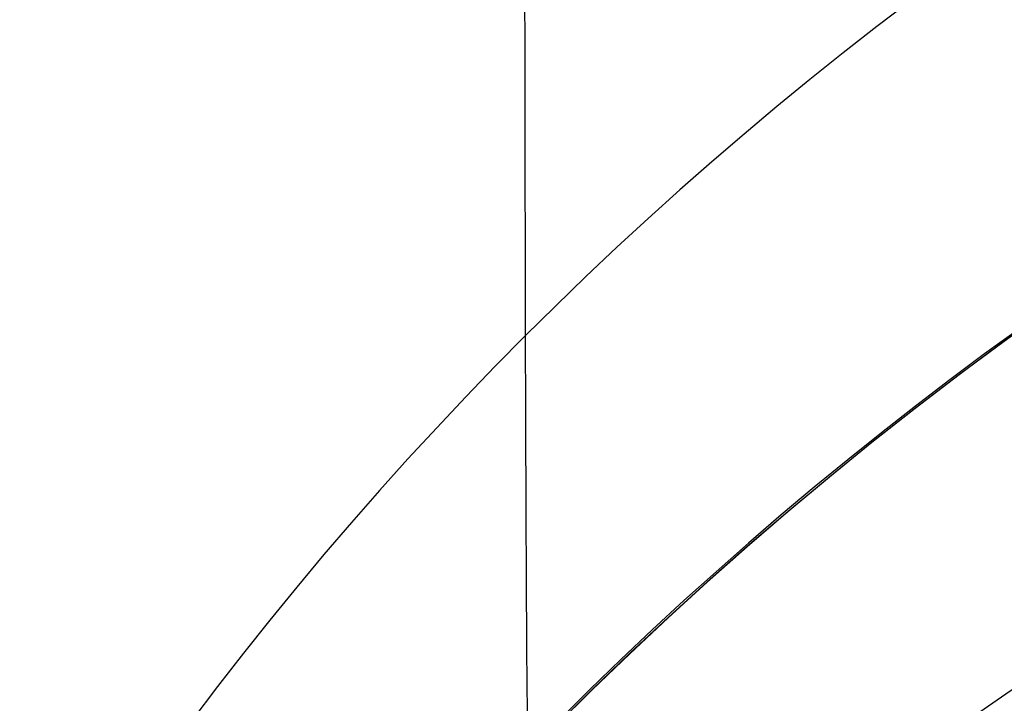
# Model space of a CAD drawing. Extents: x -9 to 8, y 1 to 147.
# Tile 138 of 181: x -8.729 to -8.513, y 140.527 to 140.676. Entities that reach past the tile are written whole.
import ezdxf

# ---------------------------------------------------------------- set-up
doc = ezdxf.new("R2010")
doc.units = 0
doc.layers.add('DEFAULT', color=7, linetype='CONTINUOUS')

msp = doc.modelspace()

# ---------------------------------------------------------------- linework, layer by layer
at = {"layer": 'DEFAULT', "color": 254}
for p, q in [((-8.50345, 140.61304, -46.30115), (-8.51344, 140.60588, -46.30409)), ((-8.50345, 140.61304, -50.30115), (-8.51344, 140.60588, -50.30409)), ((-8.50345, 140.61304, -54.30115), (-8.51344, 140.60588, -54.30409)), ((-8.50345, 140.61304, -58.30115), (-8.51344, 140.60588, -58.30409)), ((-8.50345, 140.61304, -62.30115), (-8.51344, 140.60588, -62.30409)), ((-8.50345, 140.61304, -66.30115), (-8.51344, 140.60588, -66.30409)), ((-8.50345, 140.61304, -70.30115), (-8.51344, 140.60588, -70.30409)), ((-8.50345, 140.61304, -74.30115), (-8.51344, 140.60588, -74.30409)), ((-8.50345, 140.61304, -78.30115), (-8.51344, 140.60588, -78.30409)), ((-8.50345, 140.61304, -82.30115), (-8.51344, 140.60588, -82.30409)), ((-8.50345, 140.61304, -86.30115), (-8.51344, 140.60588, -86.30409)), ((-8.50345, 140.61304, -90.30115), (-8.51344, 140.60588, -90.30409)), ((-8.50345, 140.61304, -94.30115), (-8.51344, 140.60588, -94.30409)), ((-8.50345, 140.61304, -98.30115), (-8.51344, 140.60588, -98.30409)), ((-8.51337, 140.606, -48.63239), (-8.50339, 140.61316, -48.63532)), ((-8.51337, 140.606, -52.63239), (-8.50339, 140.61316, -52.63532)), ((-8.51337, 140.606, -56.63239), (-8.50339, 140.61316, -56.63532)), ((-8.51337, 140.606, -60.63239), (-8.50339, 140.61316, -60.63532)), ((-8.51337, 140.606, -64.63239), (-8.50339, 140.61316, -64.63532)), ((-8.51337, 140.606, -68.63239), (-8.50339, 140.61316, -68.63532)), ((-8.51337, 140.606, -72.63239), (-8.50339, 140.61316, -72.63532)), ((-8.51337, 140.606, -76.63239), (-8.50339, 140.61316, -76.63532)), ((-8.51337, 140.606, -80.63239), (-8.50339, 140.61316, -80.63532)), ((-8.51337, 140.606, -84.63239), (-8.50339, 140.61316, -84.63532)), ((-8.51337, 140.606, -88.63239), (-8.50339, 140.61316, -88.63532)), ((-8.51337, 140.606, -92.63239), (-8.50339, 140.61316, -92.63532)), ((-8.51337, 140.606, -96.63239), (-8.50339, 140.61316, -96.63532)), ((-8.51344, 140.60588, -46.30409), (-8.52326, 140.59861, -46.30714)), ((-8.51344, 140.60588, -50.30409), (-8.52326, 140.59861, -50.30714)), ((-8.51344, 140.60588, -54.30409), (-8.52326, 140.59861, -54.30714)), ((-8.51344, 140.60588, -58.30409), (-8.52326, 140.59861, -58.30714)), ((-8.51344, 140.60588, -62.30409), (-8.52326, 140.59861, -62.30714)), ((-8.51344, 140.60588, -66.30409), (-8.52326, 140.59861, -66.30714)), ((-8.51344, 140.60588, -70.30409), (-8.52326, 140.59861, -70.30714)), ((-8.51344, 140.60588, -74.30409), (-8.52326, 140.59861, -74.30714)), ((-8.51344, 140.60588, -78.30409), (-8.52326, 140.59861, -78.30714)), ((-8.51344, 140.60588, -82.30409), (-8.52326, 140.59861, -82.30714)), ((-8.51344, 140.60588, -86.30409), (-8.52326, 140.59861, -86.30714)), ((-8.51344, 140.60588, -90.30409), (-8.52326, 140.59861, -90.30714)), ((-8.51344, 140.60588, -94.30409), (-8.52326, 140.59861, -94.30714)), ((-8.51344, 140.60588, -98.30409), (-8.52326, 140.59861, -98.30714)), ((-8.52318, 140.59874, -48.62935), (-8.51337, 140.606, -48.63239)), ((-8.52318, 140.59874, -52.62935), (-8.51337, 140.606, -52.63239)), ((-8.52318, 140.59874, -56.62935), (-8.51337, 140.606, -56.63239)), ((-8.52318, 140.59874, -60.62935), (-8.51337, 140.606, -60.63239)), ((-8.52318, 140.59874, -64.62935), (-8.51337, 140.606, -64.63239)), ((-8.52318, 140.59874, -68.62935), (-8.51337, 140.606, -68.63239)), ((-8.52318, 140.59874, -72.62935), (-8.51337, 140.606, -72.63239)), ((-8.52318, 140.59874, -76.62935), (-8.51337, 140.606, -76.63239)), ((-8.52318, 140.59874, -80.62935), (-8.51337, 140.606, -80.63239)), ((-8.52318, 140.59874, -84.62935), (-8.51337, 140.606, -84.63239)), ((-8.52318, 140.59874, -88.62935), (-8.51337, 140.606, -88.63239)), ((-8.52318, 140.59874, -92.62935), (-8.51337, 140.606, -92.63239)), ((-8.52318, 140.59874, -96.62935), (-8.51337, 140.606, -96.63239)), ((-8.52318, 140.59874, -100.62935), (-8.51337, 140.606, -100.63239)), ((-8.52326, 140.59861, -46.30714), (-8.53289, 140.59125, -46.3103)), ((-8.52326, 140.59861, -50.30714), (-8.53289, 140.59125, -50.3103)), ((-8.52326, 140.59861, -54.30714), (-8.53289, 140.59125, -54.3103)), ((-8.52326, 140.59861, -58.30714), (-8.53289, 140.59125, -58.3103)), ((-8.52326, 140.59861, -62.30714), (-8.53289, 140.59125, -62.3103)), ((-8.52326, 140.59861, -66.30714), (-8.53289, 140.59125, -66.3103)), ((-8.52326, 140.59861, -70.30714), (-8.53289, 140.59125, -70.3103)), ((-8.52326, 140.59861, -74.30714), (-8.53289, 140.59125, -74.3103)), ((-8.52326, 140.59861, -78.30714), (-8.53289, 140.59125, -78.3103)), ((-8.52326, 140.59861, -82.30714), (-8.53289, 140.59125, -82.3103)), ((-8.52326, 140.59861, -86.30714), (-8.53289, 140.59125, -86.3103)), ((-8.52326, 140.59861, -90.30714), (-8.53289, 140.59125, -90.3103)), ((-8.52326, 140.59861, -94.30714), (-8.53289, 140.59125, -94.3103)), ((-8.52326, 140.59861, -98.30714), (-8.53289, 140.59125, -98.3103)), ((-8.53281, 140.59139, -48.62618), (-8.52318, 140.59874, -48.62935)), ((-8.53281, 140.59139, -52.62618), (-8.52318, 140.59874, -52.62935)), ((-8.53281, 140.59139, -56.62618), (-8.52318, 140.59874, -56.62935)), ((-8.53281, 140.59139, -60.62618), (-8.52318, 140.59874, -60.62935)), ((-8.53281, 140.59139, -64.62618), (-8.52318, 140.59874, -64.62935)), ((-8.53281, 140.59139, -68.62618), (-8.52318, 140.59874, -68.62935)), ((-8.53281, 140.59139, -72.62618), (-8.52318, 140.59874, -72.62935)), ((-8.53281, 140.59139, -76.62618), (-8.52318, 140.59874, -76.62935)), ((-8.53281, 140.59139, -80.62618), (-8.52318, 140.59874, -80.62935)), ((-8.53281, 140.59139, -84.62618), (-8.52318, 140.59874, -84.62935)), ((-8.53281, 140.59139, -88.62618), (-8.52318, 140.59874, -88.62935)), ((-8.53281, 140.59139, -92.62618), (-8.52318, 140.59874, -92.62935)), ((-8.53281, 140.59139, -96.62618), (-8.52318, 140.59874, -96.62935)), ((-8.53281, 140.59139, -100.62618), (-8.52318, 140.59874, -100.62935)), ((-8.54227, 140.58394, -48.6229), (-8.53281, 140.59139, -48.62618)), ((-8.54227, 140.58394, -52.6229), (-8.53281, 140.59139, -52.62618)), ((-8.54227, 140.58394, -56.6229), (-8.53281, 140.59139, -56.62618)), ((-8.54227, 140.58394, -60.6229), (-8.53281, 140.59139, -60.62618)), ((-8.54227, 140.58394, -64.6229), (-8.53281, 140.59139, -64.62618)), ((-8.54227, 140.58394, -68.6229), (-8.53281, 140.59139, -68.62618)), ((-8.54227, 140.58394, -72.6229), (-8.53281, 140.59139, -72.62618)), ((-8.54227, 140.58394, -76.6229), (-8.53281, 140.59139, -76.62618)), ((-8.54227, 140.58394, -80.6229), (-8.53281, 140.59139, -80.62618)), ((-8.54227, 140.58394, -84.6229), (-8.53281, 140.59139, -84.62618)), ((-8.54227, 140.58394, -88.6229), (-8.53281, 140.59139, -88.62618)), ((-8.54227, 140.58394, -92.6229), (-8.53281, 140.59139, -92.62618)), ((-8.54227, 140.58394, -96.6229), (-8.53281, 140.59139, -96.62618)), ((-8.54227, 140.58394, -100.6229), (-8.53281, 140.59139, -100.62618)), ((-8.53289, 140.59125, -46.3103), (-8.54234, 140.5838, -46.31359)), ((-8.53289, 140.59125, -50.3103), (-8.54234, 140.5838, -50.31359)), ((-8.53289, 140.59125, -54.3103), (-8.54234, 140.5838, -54.31359)), ((-8.53289, 140.59125, -58.3103), (-8.54234, 140.5838, -58.31359)), ((-8.53289, 140.59125, -62.3103), (-8.54234, 140.5838, -62.31359)), ((-8.53289, 140.59125, -66.3103), (-8.54234, 140.5838, -66.31359)), ((-8.53289, 140.59125, -70.3103), (-8.54234, 140.5838, -70.31359)), ((-8.53289, 140.59125, -74.3103), (-8.54234, 140.5838, -74.31359)), ((-8.53289, 140.59125, -78.3103), (-8.54234, 140.5838, -78.31359)), ((-8.53289, 140.59125, -82.3103), (-8.54234, 140.5838, -82.31359)), ((-8.53289, 140.59125, -86.3103), (-8.54234, 140.5838, -86.31359)), ((-8.53289, 140.59125, -90.3103), (-8.54234, 140.5838, -90.31359)), ((-8.53289, 140.59125, -94.3103), (-8.54234, 140.5838, -94.31359)), ((-8.53289, 140.59125, -98.3103), (-8.54234, 140.5838, -98.31359)), ((-8.54234, 140.5838, -46.31359), (-8.55162, 140.57627, -46.31699)), ((-8.54234, 140.5838, -50.31359), (-8.55162, 140.57627, -50.31699)), ((-8.54234, 140.5838, -54.31359), (-8.55162, 140.57627, -54.31699)), ((-8.54234, 140.5838, -58.31359), (-8.55162, 140.57627, -58.31699)), ((-8.54234, 140.5838, -62.31359), (-8.55162, 140.57627, -62.31699)), ((-8.54234, 140.5838, -66.31359), (-8.55162, 140.57627, -66.31699)), ((-8.54234, 140.5838, -70.31359), (-8.55162, 140.57627, -70.31699)), ((-8.54234, 140.5838, -74.31359), (-8.55162, 140.57627, -74.31699)), ((-8.54234, 140.5838, -78.31359), (-8.55162, 140.57627, -78.31699)), ((-8.54234, 140.5838, -82.31359), (-8.55162, 140.57627, -82.31699)), ((-8.54234, 140.5838, -86.31359), (-8.55162, 140.57627, -86.31699)), ((-8.54234, 140.5838, -90.31359), (-8.55162, 140.57627, -90.31699)), ((-8.54234, 140.5838, -94.31359), (-8.55162, 140.57627, -94.31699)), ((-8.54234, 140.5838, -98.31359), (-8.55162, 140.57627, -98.31699)), ((-8.55155, 140.57641, -48.6195), (-8.54227, 140.58394, -48.6229)), ((-8.55155, 140.57641, -52.6195), (-8.54227, 140.58394, -52.6229)), ((-8.55155, 140.57641, -56.6195), (-8.54227, 140.58394, -56.6229)), ((-8.55155, 140.57641, -60.6195), (-8.54227, 140.58394, -60.6229)), ((-8.55155, 140.57641, -64.6195), (-8.54227, 140.58394, -64.6229)), ((-8.55155, 140.57641, -68.6195), (-8.54227, 140.58394, -68.6229)), ((-8.55155, 140.57641, -72.6195), (-8.54227, 140.58394, -72.6229)), ((-8.55155, 140.57641, -76.6195), (-8.54227, 140.58394, -76.6229)), ((-8.55155, 140.57641, -80.6195), (-8.54227, 140.58394, -80.6229)), ((-8.55155, 140.57641, -84.6195), (-8.54227, 140.58394, -84.6229)), ((-8.55155, 140.57641, -88.6195), (-8.54227, 140.58394, -88.6229)), ((-8.55155, 140.57641, -92.6195), (-8.54227, 140.58394, -92.6229)), ((-8.55155, 140.57641, -96.6195), (-8.54227, 140.58394, -96.6229)), ((-8.55155, 140.57641, -100.6195), (-8.54227, 140.58394, -100.6229)), ((-8.55162, 140.57627, -46.31699), (-8.56072, 140.56867, -46.32051)), ((-8.55162, 140.57627, -50.31699), (-8.56072, 140.56867, -50.32051)), ((-8.55162, 140.57627, -54.31699), (-8.56072, 140.56867, -54.32051)), ((-8.55162, 140.57627, -58.31699), (-8.56072, 140.56867, -58.32051)), ((-8.55162, 140.57627, -62.31699), (-8.56072, 140.56867, -62.32051)), ((-8.55162, 140.57627, -66.31699), (-8.56072, 140.56867, -66.32051)), ((-8.55162, 140.57627, -70.31699), (-8.56072, 140.56867, -70.32051)), ((-8.55162, 140.57627, -74.31699), (-8.56072, 140.56867, -74.32051)), ((-8.55162, 140.57627, -78.31699), (-8.56072, 140.56867, -78.32051)), ((-8.55162, 140.57627, -82.31699), (-8.56072, 140.56867, -82.32051)), ((-8.55162, 140.57627, -86.31699), (-8.56072, 140.56867, -86.32051)), ((-8.55162, 140.57627, -90.31699), (-8.56072, 140.56867, -90.32051)), ((-8.55162, 140.57627, -94.31699), (-8.56072, 140.56867, -94.32051)), ((-8.55162, 140.57627, -98.31699), (-8.56072, 140.56867, -98.32051)), ((-8.56066, 140.5688, -48.61598), (-8.55155, 140.57641, -48.6195)), ((-8.56066, 140.5688, -52.61598), (-8.55155, 140.57641, -52.6195)), ((-8.56066, 140.5688, -56.61598), (-8.55155, 140.57641, -56.6195)), ((-8.56066, 140.5688, -60.61598), (-8.55155, 140.57641, -60.6195)), ((-8.56066, 140.5688, -64.61598), (-8.55155, 140.57641, -64.6195)), ((-8.56066, 140.5688, -68.61598), (-8.55155, 140.57641, -68.6195)), ((-8.56066, 140.5688, -72.61598), (-8.55155, 140.57641, -72.6195)), ((-8.56066, 140.5688, -76.61598), (-8.55155, 140.57641, -76.6195)), ((-8.56066, 140.5688, -80.61598), (-8.55155, 140.57641, -80.6195)), ((-8.56066, 140.5688, -84.61598), (-8.55155, 140.57641, -84.6195)), ((-8.56066, 140.5688, -88.61598), (-8.55155, 140.57641, -88.6195)), ((-8.56066, 140.5688, -92.61598), (-8.55155, 140.57641, -92.6195)), ((-8.56066, 140.5688, -96.61598), (-8.55155, 140.57641, -96.6195)), ((-8.56066, 140.5688, -100.61598), (-8.55155, 140.57641, -100.6195)), ((-8.56072, 140.56867, -46.32051), (-8.56963, 140.561, -46.32415)), ((-8.56072, 140.56867, -50.32051), (-8.56963, 140.561, -50.32415)), ((-8.56072, 140.56867, -54.32051), (-8.56963, 140.561, -54.32415)), ((-8.56072, 140.56867, -58.32051), (-8.56963, 140.561, -58.32415)), ((-8.56072, 140.56867, -62.32051), (-8.56963, 140.561, -62.32415)), ((-8.56072, 140.56867, -66.32051), (-8.56963, 140.561, -66.32415)), ((-8.56072, 140.56867, -70.32051), (-8.56963, 140.561, -70.32415)), ((-8.56072, 140.56867, -74.32051), (-8.56963, 140.561, -74.32415)), ((-8.56072, 140.56867, -78.32051), (-8.56963, 140.561, -78.32415)), ((-8.56072, 140.56867, -82.32051), (-8.56963, 140.561, -82.32415)), ((-8.56072, 140.56867, -86.32051), (-8.56963, 140.561, -86.32415)), ((-8.56072, 140.56867, -90.32051), (-8.56963, 140.561, -90.32415)), ((-8.56072, 140.56867, -94.32051), (-8.56963, 140.561, -94.32415)), ((-8.56072, 140.56867, -98.32051), (-8.56963, 140.561, -98.32415)), ((-8.56958, 140.56112, -48.61233), (-8.56066, 140.5688, -48.61598)), ((-8.56958, 140.56112, -52.61233), (-8.56066, 140.5688, -52.61598)), ((-8.56958, 140.56112, -56.61233), (-8.56066, 140.5688, -56.61598)), ((-8.56958, 140.56112, -60.61233), (-8.56066, 140.5688, -60.61598)), ((-8.56958, 140.56112, -64.61233), (-8.56066, 140.5688, -64.61598)), ((-8.56958, 140.56112, -68.61233), (-8.56066, 140.5688, -68.61598)), ((-8.56958, 140.56112, -72.61233), (-8.56066, 140.5688, -72.61598)), ((-8.56958, 140.56112, -76.61233), (-8.56066, 140.5688, -76.61598)), ((-8.56958, 140.56112, -80.61233), (-8.56066, 140.5688, -80.61598)), ((-8.56958, 140.56112, -84.61233), (-8.56066, 140.5688, -84.61598)), ((-8.56958, 140.56112, -88.61233), (-8.56066, 140.5688, -88.61598)), ((-8.56958, 140.56112, -92.61233), (-8.56066, 140.5688, -92.61598)), ((-8.56958, 140.56112, -96.61233), (-8.56066, 140.5688, -96.61598)), ((-8.56958, 140.56112, -100.61233), (-8.56066, 140.5688, -100.61598)), ((-8.56963, 140.561, -46.32415), (-8.57837, 140.55327, -46.32792)), ((-8.56963, 140.561, -50.32415), (-8.57837, 140.55327, -50.32792)), ((-8.56963, 140.561, -54.32415), (-8.57837, 140.55327, -54.32792)), ((-8.56963, 140.561, -58.32415), (-8.57837, 140.55327, -58.32792)), ((-8.56963, 140.561, -62.32415), (-8.57837, 140.55327, -62.32792)), ((-8.56963, 140.561, -66.32415), (-8.57837, 140.55327, -66.32792)), ((-8.56963, 140.561, -70.32415), (-8.57837, 140.55327, -70.32792)), ((-8.56963, 140.561, -74.32415), (-8.57837, 140.55327, -74.32792)), ((-8.56963, 140.561, -78.32415), (-8.57837, 140.55327, -78.32792)), ((-8.56963, 140.561, -82.32415), (-8.57837, 140.55327, -82.32792)), ((-8.56963, 140.561, -86.32415), (-8.57837, 140.55327, -86.32792)), ((-8.56963, 140.561, -90.32415), (-8.57837, 140.55327, -90.32792)), ((-8.56963, 140.561, -94.32415), (-8.57837, 140.55327, -94.32792)), ((-8.56963, 140.561, -98.32415), (-8.57837, 140.55327, -98.32792)), ((-8.57833, 140.55338, -48.60856), (-8.56958, 140.56112, -48.61233)), ((-8.57833, 140.55338, -52.60856), (-8.56958, 140.56112, -52.61233)), ((-8.57833, 140.55338, -56.60856), (-8.56958, 140.56112, -56.61233)), ((-8.57833, 140.55338, -60.60856), (-8.56958, 140.56112, -60.61233)), ((-8.57833, 140.55338, -64.60856), (-8.56958, 140.56112, -64.61233)), ((-8.57833, 140.55338, -68.60856), (-8.56958, 140.56112, -68.61233)), ((-8.57833, 140.55338, -72.60856), (-8.56958, 140.56112, -72.61233)), ((-8.57833, 140.55338, -76.60856), (-8.56958, 140.56112, -76.61233)), ((-8.57833, 140.55338, -80.60856), (-8.56958, 140.56112, -80.61233)), ((-8.57833, 140.55338, -84.60856), (-8.56958, 140.56112, -84.61233)), ((-8.57833, 140.55338, -88.60856), (-8.56958, 140.56112, -88.61233)), ((-8.57833, 140.55338, -92.60856), (-8.56958, 140.56112, -92.61233)), ((-8.57833, 140.55338, -96.60856), (-8.56958, 140.56112, -96.61233)), ((-8.57833, 140.55338, -100.60856), (-8.56958, 140.56112, -100.61233)), ((-8.57837, 140.55327, -46.32792), (-8.58692, 140.54548, -46.33181)), ((-8.57837, 140.55327, -50.32792), (-8.58692, 140.54548, -50.33181)), ((-8.57837, 140.55327, -54.32792), (-8.58692, 140.54548, -54.33181)), ((-8.57837, 140.55327, -58.32792), (-8.58692, 140.54548, -58.33181)), ((-8.57837, 140.55327, -62.32792), (-8.58692, 140.54548, -62.33181)), ((-8.57837, 140.55327, -66.32792), (-8.58692, 140.54548, -66.33181)), ((-8.57837, 140.55327, -70.32792), (-8.58692, 140.54548, -70.33181)), ((-8.57837, 140.55327, -74.32792), (-8.58692, 140.54548, -74.33181)), ((-8.57837, 140.55327, -78.32792), (-8.58692, 140.54548, -78.33181)), ((-8.57837, 140.55327, -82.32792), (-8.58692, 140.54548, -82.33181)), ((-8.57837, 140.55327, -86.32792), (-8.58692, 140.54548, -86.33181)), ((-8.57837, 140.55327, -90.32792), (-8.58692, 140.54548, -90.33181)), ((-8.57837, 140.55327, -94.32792), (-8.58692, 140.54548, -94.33181)), ((-8.57837, 140.55327, -98.32792), (-8.58692, 140.54548, -98.33181)), ((-8.5869, 140.54557, -48.60467), (-8.57833, 140.55338, -48.60856)), ((-8.5869, 140.54557, -52.60467), (-8.57833, 140.55338, -52.60856)), ((-8.5869, 140.54557, -56.60467), (-8.57833, 140.55338, -56.60856)), ((-8.5869, 140.54557, -60.60467), (-8.57833, 140.55338, -60.60856)), ((-8.5869, 140.54557, -64.60467), (-8.57833, 140.55338, -64.60856)), ((-8.5869, 140.54557, -68.60467), (-8.57833, 140.55338, -68.60856)), ((-8.5869, 140.54557, -72.60467), (-8.57833, 140.55338, -72.60856)), ((-8.5869, 140.54557, -76.60467), (-8.57833, 140.55338, -76.60856)), ((-8.5869, 140.54557, -80.60467), (-8.57833, 140.55338, -80.60856)), ((-8.5869, 140.54557, -84.60467), (-8.57833, 140.55338, -84.60856)), ((-8.5869, 140.54557, -88.60467), (-8.57833, 140.55338, -88.60856)), ((-8.5869, 140.54557, -92.60467), (-8.57833, 140.55338, -92.60856)), ((-8.5869, 140.54557, -96.60467), (-8.57833, 140.55338, -96.60856)), ((-8.5869, 140.54557, -100.60467), (-8.57833, 140.55338, -100.60856)), ((-8.58692, 140.54548, -46.33181), (-8.5953, 140.53764, -46.33582)), ((-8.58692, 140.54548, -50.33181), (-8.5953, 140.53764, -50.33582)), ((-8.58692, 140.54548, -54.33181), (-8.5953, 140.53764, -54.33582)), ((-8.58692, 140.54548, -58.33181), (-8.5953, 140.53764, -58.33582)), ((-8.58692, 140.54548, -62.33181), (-8.5953, 140.53764, -62.33582)), ((-8.58692, 140.54548, -66.33181), (-8.5953, 140.53764, -66.33582)), ((-8.58692, 140.54548, -70.33181), (-8.5953, 140.53764, -70.33582)), ((-8.58692, 140.54548, -74.33181), (-8.5953, 140.53764, -74.33582)), ((-8.58692, 140.54548, -78.33181), (-8.5953, 140.53764, -78.33582)), ((-8.58692, 140.54548, -82.33181), (-8.5953, 140.53764, -82.33582)), ((-8.58692, 140.54548, -86.33181), (-8.5953, 140.53764, -86.33582)), ((-8.58692, 140.54548, -90.33181), (-8.5953, 140.53764, -90.33582)), ((-8.58692, 140.54548, -94.33181), (-8.5953, 140.53764, -94.33582)), ((-8.58692, 140.54548, -98.33181), (-8.5953, 140.53764, -98.33582)), ((-8.59528, 140.53772, -48.60064), (-8.5869, 140.54557, -48.60467)), ((-8.59528, 140.53772, -52.60064), (-8.5869, 140.54557, -52.60467)), ((-8.59528, 140.53772, -56.60064), (-8.5869, 140.54557, -56.60467)), ((-8.59528, 140.53772, -60.60064), (-8.5869, 140.54557, -60.60467)), ((-8.59528, 140.53772, -64.60064), (-8.5869, 140.54557, -64.60467)), ((-8.59528, 140.53772, -68.60064), (-8.5869, 140.54557, -68.60467)), ((-8.59528, 140.53772, -72.60064), (-8.5869, 140.54557, -72.60467)), ((-8.59528, 140.53772, -76.60064), (-8.5869, 140.54557, -76.60467)), ((-8.59528, 140.53772, -80.60064), (-8.5869, 140.54557, -80.60467)), ((-8.59528, 140.53772, -84.60064), (-8.5869, 140.54557, -84.60467)), ((-8.59528, 140.53772, -88.60064), (-8.5869, 140.54557, -88.60467)), ((-8.59528, 140.53772, -92.60064), (-8.5869, 140.54557, -92.60467)), ((-8.59528, 140.53772, -96.60064), (-8.5869, 140.54557, -96.60467)), ((-8.59528, 140.53772, -100.60064), (-8.5869, 140.54557, -100.60467)), ((-8.60349, 140.52981, -48.59649), (-8.59528, 140.53772, -48.60064)), ((-8.60349, 140.52981, -52.59649), (-8.59528, 140.53772, -52.60064)), ((-8.60349, 140.52981, -56.59649), (-8.59528, 140.53772, -56.60064)), ((-8.60349, 140.52981, -60.59649), (-8.59528, 140.53772, -60.60064)), ((-8.60349, 140.52981, -64.59649), (-8.59528, 140.53772, -64.60064)), ((-8.60349, 140.52981, -68.59649), (-8.59528, 140.53772, -68.60064)), ((-8.60349, 140.52981, -72.59649), (-8.59528, 140.53772, -72.60064)), ((-8.60349, 140.52981, -76.59649), (-8.59528, 140.53772, -76.60064)), ((-8.60349, 140.52981, -80.59649), (-8.59528, 140.53772, -80.60064)), ((-8.60349, 140.52981, -84.59649), (-8.59528, 140.53772, -84.60064)), ((-8.60349, 140.52981, -88.59649), (-8.59528, 140.53772, -88.60064)), ((-8.60349, 140.52981, -92.59649), (-8.59528, 140.53772, -92.60064)), ((-8.60349, 140.52981, -96.59649), (-8.59528, 140.53772, -96.60064)), ((-8.60349, 140.52981, -100.59649), (-8.59528, 140.53772, -100.60064)), ((-8.5953, 140.53764, -46.33582), (-8.60349, 140.52976, -46.33997)), ((-8.5953, 140.53764, -50.33582), (-8.60349, 140.52976, -50.33997)), ((-8.5953, 140.53764, -54.33582), (-8.60349, 140.52976, -54.33997)), ((-8.5953, 140.53764, -58.33582), (-8.60349, 140.52976, -58.33997)), ((-8.5953, 140.53764, -62.33582), (-8.60349, 140.52976, -62.33997)), ((-8.5953, 140.53764, -66.33582), (-8.60349, 140.52976, -66.33997)), ((-8.5953, 140.53764, -70.33582), (-8.60349, 140.52976, -70.33997)), ((-8.5953, 140.53764, -74.33582), (-8.60349, 140.52976, -74.33997)), ((-8.5953, 140.53764, -78.33582), (-8.60349, 140.52976, -78.33997)), ((-8.5953, 140.53764, -82.33582), (-8.60349, 140.52976, -82.33997)), ((-8.5953, 140.53764, -86.33582), (-8.60349, 140.52976, -86.33997)), ((-8.5953, 140.53764, -90.33582), (-8.60349, 140.52976, -90.33997)), ((-8.5953, 140.53764, -94.33582), (-8.60349, 140.52976, -94.33997)), ((-8.5953, 140.53764, -98.33582), (-8.60349, 140.52976, -98.33997)), ((-8.61151, 140.52187, -48.59221), (-8.60349, 140.52981, -48.59649)), ((-8.61151, 140.52187, -52.59221), (-8.60349, 140.52981, -52.59649)), ((-8.61151, 140.52187, -56.59221), (-8.60349, 140.52981, -56.59649)), ((-8.61151, 140.52187, -60.59221), (-8.60349, 140.52981, -60.59649)), ((-8.61151, 140.52187, -64.59221), (-8.60349, 140.52981, -64.59649)), ((-8.61151, 140.52187, -68.59221), (-8.60349, 140.52981, -68.59649)), ((-8.61151, 140.52187, -72.59221), (-8.60349, 140.52981, -72.59649)), ((-8.61151, 140.52187, -76.59221), (-8.60349, 140.52981, -76.59649)), ((-8.61151, 140.52187, -80.59221), (-8.60349, 140.52981, -80.59649)), ((-8.61151, 140.52187, -84.59221), (-8.60349, 140.52981, -84.59649)), ((-8.61151, 140.52187, -88.59221), (-8.60349, 140.52981, -88.59649)), ((-8.61151, 140.52187, -92.59221), (-8.60349, 140.52981, -92.59649)), ((-8.61151, 140.52187, -96.59221), (-8.60349, 140.52981, -96.59649)), ((-8.61151, 140.52187, -100.59221), (-8.60349, 140.52981, -100.59649)), ((-8.60349, 140.52976, -46.33997), (-8.6115, 140.52184, -46.34424)), ((-8.60349, 140.52976, -50.33997), (-8.6115, 140.52184, -50.34424)), ((-8.60349, 140.52976, -54.33997), (-8.6115, 140.52184, -54.34424)), ((-8.60349, 140.52976, -58.33997), (-8.6115, 140.52184, -58.34424)), ((-8.60349, 140.52976, -62.33997), (-8.6115, 140.52184, -62.34424)), ((-8.60349, 140.52976, -66.33997), (-8.6115, 140.52184, -66.34424)), ((-8.60349, 140.52976, -70.33997), (-8.6115, 140.52184, -70.34424)), ((-8.60349, 140.52976, -74.33997), (-8.6115, 140.52184, -74.34424)), ((-8.60349, 140.52976, -78.33997), (-8.6115, 140.52184, -78.34424)), ((-8.60349, 140.52976, -82.33997), (-8.6115, 140.52184, -82.34424)), ((-8.60349, 140.52976, -86.33997), (-8.6115, 140.52184, -86.34424)), ((-8.60349, 140.52976, -90.33997), (-8.6115, 140.52184, -90.34424)), ((-8.60349, 140.52976, -94.33997), (-8.6115, 140.52184, -94.34424)), ((-8.60349, 140.52976, -98.33997), (-8.6115, 140.52184, -98.34424))]:
    msp.add_line(p, q, dxfattribs=at)
at = {"layer": 'DEFAULT', "color": 254, "extrusion": (-4.21372e-14, 0.457818, 0.889046)}
msp.add_arc((8.04432, -143.78895, 27.40095), 0.8, 271.68711, 359.99999, dxfattribs=at)
at = {"layer": 'DEFAULT', "color": 254, "extrusion": (0.999997, -0.002248, 0.001157)}
msp.add_arc((143.74149, -43.19616, -8.98331), 3.24498, 152.80518, 180.01843, dxfattribs=at)
at = {"layer": 'DEFAULT', "color": 254, "extrusion": (1.52417e-05, 0.23551, 0.971872)}
msp.add_arc((8.05346, -146.09024, -8.13598), 0.79992, 271.63778, 0.03041, dxfattribs=at)
at = {"layer": 'DEFAULT', "color": 254}
for centre in [(-8.04432, 139.95817, -100.70167), (-8.04432, 139.95817, -43.20757)]:
    msp.add_arc(centre, 0.8, 91.5, 180, dxfattribs=at)
at = {"layer": 'DEFAULT', "color": 254, "extrusion": (-3.19625e-05, 0.333799, 0.942644)}
msp.add_arc((8.03104, -165.58535, -48.44135), 0.79988, 271.80494, 359.96718, dxfattribs=at)

doc.saveas('drawing.dxf')
